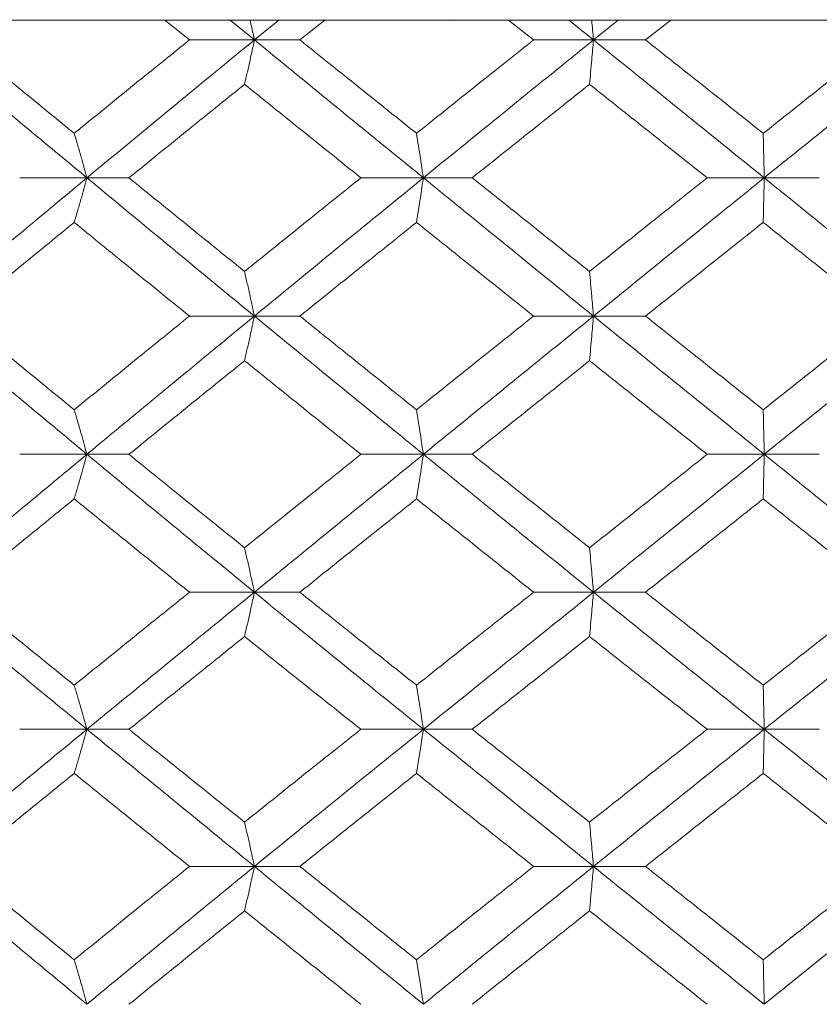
# Model space of a CAD drawing. Header units: inches. Extents: x -3.7 to 22.7, y -9.6 to 17.3.
# Tile 115 of 130: x 19.755 to 20.108, y -0.118 to 0.317. Entities that reach past the tile are written whole.
import ezdxf

# ---------------------------------------------------------------- set-up
doc = ezdxf.new("R2010")
doc.units = ezdxf.units.IN
doc.header["$MEASUREMENT"] = 0

msp = doc.modelspace()

# ---------------------------------------------------------------- linework, layer by layer
at = {"color": 7, "linetype": 'Continuous', "lineweight": 15}
for p, q in [((19.94488, 0.31728), (18.6829, 0.31728)), ((19.82988, 0.30846), (19.81894, 0.31728)), ((19.8586, 0.30846), (19.84782, 0.31728)), ((19.8586, 0.30846), (19.86944, 0.31728)), ((19.8787, 0.30846), (19.88974, 0.31728)), ((19.94472, 0.31742), (19.94488, 0.31728)), ((19.94488, 0.31728), (20.27456, 0.31728)), ((19.98204, 0.30846), (19.97093, 0.31728)), ((20.00851, 0.30846), (19.99757, 0.31728)), ((20.00851, 0.30846), (20.01947, 0.31728)), ((20.0315, 0.30846), (20.04265, 0.31728)), ((19.8586, 0.30846), (19.82988, 0.30846)), ((19.8586, 0.30846), (19.8787, 0.30846)), ((20.00851, 0.30846), (19.98204, 0.30846)), ((20.00851, 0.30846), (20.0315, 0.30846)), ((19.78458, 0.24751), (19.75484, 0.24751)), ((19.78458, 0.24751), (19.80315, 0.24751)), ((19.93331, 0.24751), (19.90568, 0.24751)), ((19.93331, 0.24751), (19.95489, 0.24751)), ((20.08398, 0.24751), (20.05876, 0.24751)), ((20.08398, 0.24751), (20.10833, 0.24751)), ((19.8586, 0.18638), (19.82988, 0.18638)), ((19.8586, 0.18638), (19.8787, 0.18638)), ((20.00851, 0.18638), (19.98204, 0.18638)), ((20.00851, 0.18638), (20.0315, 0.18638)), ((19.78458, 0.12526), (19.75484, 0.12526)), ((19.78458, 0.12526), (19.80315, 0.12526)), ((19.93331, 0.12526), (19.90568, 0.12526)), ((19.93331, 0.12526), (19.95489, 0.12526)), ((20.08398, 0.12526), (20.05876, 0.12526)), ((20.08398, 0.12526), (20.10833, 0.12526)), ((19.8586, 0.0643), (19.82988, 0.0643)), ((19.8586, 0.0643), (19.8787, 0.0643)), ((20.00851, 0.0643), (19.98204, 0.0643)), ((20.00851, 0.0643), (20.0315, 0.0643)), ((19.78458, 0.00368), (19.75484, 0.00368)), ((19.78458, 0.00368), (19.80315, 0.00368)), ((19.93331, 0.00368), (19.90568, 0.00368)), ((19.93331, 0.00368), (19.95489, 0.00368)), ((20.08398, 0.00368), (20.05876, 0.00368)), ((20.08398, 0.00368), (20.10833, 0.00368)), ((19.8586, -0.05694), (19.82988, -0.05694)), ((19.8586, -0.05694), (19.8787, -0.05694)), ((20.00851, -0.05694), (19.98204, -0.05694)), ((20.00851, -0.05694), (20.0315, -0.05694))]:
    msp.add_line(p, q, dxfattribs=at)
for points, knots in [([(19.85667, 0.31728), (19.85668, 0.31725), (19.85733, 0.31434), (19.85797, 0.31139), (19.8586, 0.30846)], [0, 0, 0, 0, 0.010766, 1, 1, 1, 1]), ([(20.00773, 0.31728), (20.00774, 0.31725), (20.008, 0.31434), (20.00826, 0.31139), (20.00851, 0.30846)], [0, 0, 0, 0, 0.010766, 1, 1, 1, 1]), ([(19.78458, 0.24751), (19.77086, 0.2589), (19.74637, 0.27924), (19.72211, 0.29954), (19.71144, 0.30846)], [0, 0, 0, 0, 0.560458, 1, 1, 1, 1]), ([(19.77894, 0.26719), (19.76948, 0.27491), (19.7526, 0.28867), (19.73581, 0.30242), (19.72843, 0.30846)], [0, 0, 0, 0, 0.560339, 1, 1, 1, 1]), ([(19.77894, 0.26719), (19.78843, 0.27491), (19.80535, 0.28867), (19.82239, 0.30242), (19.82988, 0.30846)], [0, 0, 0, 0, 0.560339, 1, 1, 1, 1]), ([(19.78458, 0.24751), (19.79835, 0.2589), (19.82291, 0.27924), (19.8477, 0.29954), (19.8586, 0.30846)], [0, 0, 0, 0, 0.560458, 1, 1, 1, 1]), ([(19.85425, 0.28883), (19.85466, 0.29063), (19.85548, 0.29424), (19.85693, 0.30077), (19.85797, 0.30554), (19.8586, 0.30846)], [0, 0, 0, 0, 0.279168, 0.558336, 1, 1, 1, 1]), ([(19.93331, 0.24751), (19.91933, 0.2589), (19.89436, 0.27924), (19.86952, 0.29954), (19.8586, 0.30846)], [0, 0, 0, 0, 0.560458, 1, 1, 1, 1]), ([(19.93026, 0.26719), (19.92062, 0.27491), (19.90341, 0.28867), (19.88625, 0.30242), (19.8787, 0.30846)], [0, 0, 0, 0, 0.560339, 1, 1, 1, 1]), ([(19.93026, 0.26719), (19.93991, 0.27491), (19.95714, 0.28867), (19.97444, 0.30242), (19.98204, 0.30846)], [0, 0, 0, 0, 0.560339, 1, 1, 1, 1]), ([(19.93331, 0.24751), (19.94733, 0.2589), (19.97233, 0.27924), (19.99746, 0.29954), (20.00851, 0.30846)], [0, 0, 0, 0, 0.560458, 1, 1, 1, 1]), ([(20.00676, 0.28883), (20.00692, 0.29063), (20.00725, 0.29424), (20.00784, 0.30077), (20.00825, 0.30554), (20.00851, 0.30846)], [0, 0, 0, 0, 0.2791678, 0.5583356, 1, 1, 1, 1]), ([(20.08398, 0.24751), (20.06988, 0.2589), (20.04472, 0.27924), (20.01957, 0.29954), (20.00851, 0.30846)], [0, 0, 0, 0, 0.560458, 1, 1, 1, 1]), ([(20.08354, 0.26719), (20.07382, 0.27491), (20.05647, 0.28867), (20.03913, 0.30242), (20.0315, 0.30846)], [0, 0, 0, 0, 0.560339, 1, 1, 1, 1]), ([(20.08354, 0.26719), (20.09326, 0.27491), (20.11061, 0.28867), (20.12797, 0.30242), (20.13561, 0.30846)], [0, 0, 0, 0, 0.560339, 1, 1, 1, 1]), ([(20.08398, 0.24751), (20.09809, 0.2589), (20.12326, 0.27924), (20.14846, 0.29954), (20.15953, 0.30846)], [0, 0, 0, 0, 0.560458, 1, 1, 1, 1]), ([(19.80315, 0.24751), (19.81266, 0.25523), (19.82965, 0.26901), (19.84674, 0.28278), (19.85425, 0.28883)], [0, 0, 0, 0, 0.560274, 1, 1, 1, 1]), ([(19.90568, 0.24751), (19.89606, 0.25523), (19.87889, 0.26901), (19.86178, 0.28278), (19.85425, 0.28883)], [0, 0, 0, 0, 0.560274, 1, 1, 1, 1]), ([(19.95489, 0.24751), (19.96456, 0.25523), (19.98183, 0.26901), (19.99914, 0.28278), (20.00676, 0.28883)], [0, 0, 0, 0, 0.5602736, 1, 1, 1, 1]), ([(20.05876, 0.24751), (20.04904, 0.25523), (20.0317, 0.26901), (20.01438, 0.28278), (20.00676, 0.28883)], [0, 0, 0, 0, 0.560274, 1, 1, 1, 1]), ([(19.77894, 0.26719), (19.77947, 0.26539), (19.78053, 0.26178), (19.78241, 0.25523), (19.78375, 0.25044), (19.78458, 0.24751)], [0, 0, 0, 0, 0.27887, 0.557739, 1, 1, 1, 1]), ([(19.93026, 0.26719), (19.93054, 0.26539), (19.93112, 0.26178), (19.93214, 0.25523), (19.93287, 0.25044), (19.93331, 0.24751)], [0, 0, 0, 0, 0.27887, 0.557739, 1, 1, 1, 1]), ([(20.08354, 0.26719), (20.08358, 0.26539), (20.08366, 0.26178), (20.08381, 0.25523), (20.08392, 0.25044), (20.08398, 0.24751)], [0, 0, 0, 0, 0.27887, 0.557739, 1, 1, 1, 1]), ([(19.71144, 0.18638), (19.72503, 0.1978), (19.74929, 0.21818), (19.7738, 0.23855), (19.78458, 0.24751)], [0, 0, 0, 0, 0.5601553, 1, 1, 1, 1]), ([(19.77894, 0.2278), (19.77947, 0.22961), (19.78053, 0.23322), (19.78241, 0.23977), (19.78375, 0.24457), (19.78458, 0.24751)], [0, 0, 0, 0, 0.278775, 0.557551, 1, 1, 1, 1]), ([(19.8586, 0.18638), (19.84473, 0.1978), (19.81996, 0.21818), (19.79539, 0.23855), (19.78458, 0.24751)], [0, 0, 0, 0, 0.560155, 1, 1, 1, 1]), ([(19.85425, 0.2061), (19.84469, 0.21384), (19.82761, 0.22764), (19.81062, 0.24144), (19.80315, 0.24751)], [0, 0, 0, 0, 0.560136, 1, 1, 1, 1]), ([(19.85425, 0.2061), (19.86383, 0.21384), (19.88094, 0.22764), (19.89812, 0.24144), (19.90568, 0.24751)], [0, 0, 0, 0, 0.560136, 1, 1, 1, 1]), ([(19.8586, 0.18638), (19.87251, 0.1978), (19.89734, 0.21818), (19.92233, 0.23855), (19.93331, 0.24751)], [0, 0, 0, 0, 0.560155, 1, 1, 1, 1]), ([(19.93026, 0.2278), (19.93054, 0.22961), (19.93112, 0.23322), (19.93214, 0.23977), (19.93287, 0.24457), (19.93331, 0.24751)], [0, 0, 0, 0, 0.278775, 0.557551, 1, 1, 1, 1]), ([(20.00851, 0.18638), (19.99445, 0.1978), (19.96934, 0.21818), (19.94432, 0.23855), (19.93331, 0.24751)], [0, 0, 0, 0, 0.560155, 1, 1, 1, 1]), ([(20.00676, 0.2061), (19.99706, 0.21384), (19.97976, 0.22764), (19.96249, 0.24144), (19.95489, 0.24751)], [0, 0, 0, 0, 0.560136, 1, 1, 1, 1]), ([(20.00676, 0.2061), (20.01646, 0.21384), (20.03378, 0.22764), (20.05112, 0.24144), (20.05876, 0.24751)], [0, 0, 0, 0, 0.5601361, 1, 1, 1, 1]), ([(20.00851, 0.18638), (20.02259, 0.1978), (20.04772, 0.21818), (20.07291, 0.23855), (20.08398, 0.24751)], [0, 0, 0, 0, 0.560155, 1, 1, 1, 1]), ([(20.08354, 0.2278), (20.08358, 0.22961), (20.08366, 0.23322), (20.08381, 0.23977), (20.08392, 0.24457), (20.08398, 0.24751)], [0, 0, 0, 0, 0.278775, 0.557551, 1, 1, 1, 1]), ([(20.15953, 0.18638), (20.14543, 0.1978), (20.12025, 0.21818), (20.09506, 0.23855), (20.08398, 0.24751)], [0, 0, 0, 0, 0.5601553, 1, 1, 1, 1]), ([(19.72843, 0.18638), (19.73783, 0.19412), (19.75461, 0.20792), (19.77151, 0.22173), (19.77894, 0.2278)], [0, 0, 0, 0, 0.560071, 1, 1, 1, 1]), ([(19.82988, 0.18638), (19.82034, 0.19412), (19.80332, 0.20792), (19.78639, 0.22173), (19.77894, 0.2278)], [0, 0, 0, 0, 0.560071, 1, 1, 1, 1]), ([(19.8787, 0.18638), (19.88831, 0.19412), (19.90546, 0.20792), (19.92268, 0.22173), (19.93026, 0.2278)], [0, 0, 0, 0, 0.560071, 1, 1, 1, 1]), ([(19.98204, 0.18638), (19.97236, 0.19412), (19.95508, 0.20792), (19.93784, 0.22173), (19.93026, 0.2278)], [0, 0, 0, 0, 0.5600706, 1, 1, 1, 1]), ([(20.0315, 0.18638), (20.04121, 0.19412), (20.05855, 0.20792), (20.0759, 0.22173), (20.08354, 0.2278)], [0, 0, 0, 0, 0.560071, 1, 1, 1, 1]), ([(20.13561, 0.18638), (20.12589, 0.19412), (20.10853, 0.20792), (20.09117, 0.22173), (20.08354, 0.2278)], [0, 0, 0, 0, 0.560071, 1, 1, 1, 1]), ([(19.85425, 0.2061), (19.85466, 0.2043), (19.85547, 0.20068), (19.85693, 0.19412), (19.85796, 0.18933), (19.8586, 0.18638)], [0, 0, 0, 0, 0.278676, 0.557352, 1, 1, 1, 1]), ([(20.00676, 0.2061), (20.00692, 0.2043), (20.00725, 0.20068), (20.00784, 0.19412), (20.00825, 0.18933), (20.00851, 0.18638)], [0, 0, 0, 0, 0.278676, 0.557352, 1, 1, 1, 1]), ([(19.78458, 0.12526), (19.77086, 0.13666), (19.74636, 0.15703), (19.72212, 0.17741), (19.71144, 0.18638)], [0, 0, 0, 0, 0.559853, 1, 1, 1, 1]), ([(19.77894, 0.14496), (19.76949, 0.15269), (19.75259, 0.1665), (19.73581, 0.18031), (19.72843, 0.18638)], [0, 0, 0, 0, 0.559933, 1, 1, 1, 1]), ([(19.77894, 0.14496), (19.78843, 0.15269), (19.80536, 0.1665), (19.82238, 0.18031), (19.82988, 0.18638)], [0, 0, 0, 0, 0.559933, 1, 1, 1, 1]), ([(19.78458, 0.12526), (19.79834, 0.13666), (19.82293, 0.15703), (19.8477, 0.17741), (19.8586, 0.18638)], [0, 0, 0, 0, 0.559853, 1, 1, 1, 1]), ([(19.85425, 0.16666), (19.85466, 0.16847), (19.85547, 0.17208), (19.85693, 0.17864), (19.85796, 0.18344), (19.8586, 0.18638)], [0, 0, 0, 0, 0.278676, 0.5573521, 1, 1, 1, 1]), ([(19.93331, 0.12526), (19.91933, 0.13666), (19.89435, 0.15703), (19.86953, 0.17741), (19.8586, 0.18638)], [0, 0, 0, 0, 0.559853, 1, 1, 1, 1]), ([(19.93026, 0.14496), (19.92062, 0.15269), (19.9034, 0.1665), (19.88625, 0.18031), (19.8787, 0.18638)], [0, 0, 0, 0, 0.559933, 1, 1, 1, 1]), ([(19.93026, 0.14496), (19.93991, 0.15269), (19.95715, 0.1665), (19.97444, 0.18031), (19.98204, 0.18638)], [0, 0, 0, 0, 0.559933, 1, 1, 1, 1]), ([(19.93331, 0.12526), (19.94732, 0.13666), (19.97235, 0.15703), (19.99746, 0.17741), (20.00851, 0.18638)], [0, 0, 0, 0, 0.559853, 1, 1, 1, 1]), ([(20.00676, 0.16666), (20.00692, 0.16847), (20.00725, 0.17208), (20.00784, 0.17864), (20.00825, 0.18344), (20.00851, 0.18638)], [0, 0, 0, 0, 0.278676, 0.557352, 1, 1, 1, 1]), ([(20.08398, 0.12526), (20.06988, 0.13666), (20.0447, 0.15703), (20.01957, 0.17741), (20.00851, 0.18638)], [0, 0, 0, 0, 0.559853, 1, 1, 1, 1]), ([(20.08354, 0.14496), (20.07382, 0.15269), (20.05647, 0.1665), (20.03913, 0.18031), (20.0315, 0.18638)], [0, 0, 0, 0, 0.559933, 1, 1, 1, 1]), ([(20.08354, 0.14496), (20.09326, 0.15269), (20.11062, 0.1665), (20.12797, 0.18031), (20.13561, 0.18638)], [0, 0, 0, 0, 0.559933, 1, 1, 1, 1]), ([(20.08398, 0.12526), (20.09809, 0.13666), (20.12328, 0.15703), (20.14845, 0.17741), (20.15953, 0.18638)], [0, 0, 0, 0, 0.559853, 1, 1, 1, 1]), ([(19.80315, 0.12526), (19.81266, 0.13298), (19.82966, 0.14678), (19.84673, 0.16058), (19.85425, 0.16666)], [0, 0, 0, 0, 0.5598675, 1, 1, 1, 1]), ([(19.90568, 0.12526), (19.89606, 0.13298), (19.87888, 0.14678), (19.86178, 0.16058), (19.85425, 0.16666)], [0, 0, 0, 0, 0.559868, 1, 1, 1, 1]), ([(19.95489, 0.12526), (19.96456, 0.13298), (19.98183, 0.14678), (19.99914, 0.16058), (20.00676, 0.16666)], [0, 0, 0, 0, 0.559868, 1, 1, 1, 1]), ([(20.05876, 0.12526), (20.04904, 0.13298), (20.0317, 0.14678), (20.01438, 0.16058), (20.00676, 0.16666)], [0, 0, 0, 0, 0.5598675, 1, 1, 1, 1]), ([(19.77894, 0.14496), (19.77947, 0.14316), (19.78053, 0.13954), (19.78241, 0.13299), (19.78375, 0.1282), (19.78458, 0.12526)], [0, 0, 0, 0, 0.278775, 0.557551, 1, 1, 1, 1]), ([(19.93026, 0.14496), (19.93054, 0.14316), (19.93112, 0.13954), (19.93214, 0.13299), (19.93287, 0.1282), (19.93331, 0.12526)], [0, 0, 0, 0, 0.278775, 0.557551, 1, 1, 1, 1]), ([(20.08354, 0.14496), (20.08358, 0.14316), (20.08366, 0.13954), (20.08381, 0.13299), (20.08392, 0.1282), (20.08398, 0.12526)], [0, 0, 0, 0, 0.278775, 0.557551, 1, 1, 1, 1]), ([(19.71144, 0.0643), (19.72503, 0.07566), (19.7493, 0.09596), (19.77379, 0.1163), (19.78458, 0.12526)], [0, 0, 0, 0, 0.55955, 1, 1, 1, 1]), ([(19.77894, 0.10557), (19.77947, 0.10738), (19.78053, 0.11099), (19.78241, 0.11753), (19.78375, 0.12232), (19.78458, 0.12526)], [0, 0, 0, 0, 0.2788696, 0.5577393, 1, 1, 1, 1]), ([(19.8586, 0.0643), (19.84473, 0.07566), (19.81995, 0.09596), (19.79539, 0.1163), (19.78458, 0.12526)], [0, 0, 0, 0, 0.55955, 1, 1, 1, 1]), ([(19.85425, 0.08394), (19.84469, 0.09164), (19.82761, 0.10541), (19.81062, 0.11919), (19.80315, 0.12526)], [0, 0, 0, 0, 0.55973, 1, 1, 1, 1]), ([(19.85425, 0.08394), (19.86383, 0.09164), (19.88094, 0.10541), (19.89812, 0.11919), (19.90568, 0.12526)], [0, 0, 0, 0, 0.55973, 1, 1, 1, 1]), ([(19.8586, 0.0643), (19.87251, 0.07566), (19.89736, 0.09596), (19.92232, 0.1163), (19.93331, 0.12526)], [0, 0, 0, 0, 0.55955, 1, 1, 1, 1]), ([(19.93026, 0.10557), (19.93054, 0.10738), (19.93112, 0.11099), (19.93214, 0.11753), (19.93287, 0.12232), (19.93331, 0.12526)], [0, 0, 0, 0, 0.27887, 0.557739, 1, 1, 1, 1]), ([(20.00851, 0.0643), (19.99445, 0.07566), (19.96933, 0.09596), (19.94433, 0.1163), (19.93331, 0.12526)], [0, 0, 0, 0, 0.5595503, 1, 1, 1, 1]), ([(20.00676, 0.08394), (19.99707, 0.09164), (19.97975, 0.10541), (19.96249, 0.11919), (19.95489, 0.12526)], [0, 0, 0, 0, 0.55973, 1, 1, 1, 1]), ([(20.00676, 0.08394), (20.01646, 0.09164), (20.03378, 0.10541), (20.05112, 0.11919), (20.05876, 0.12526)], [0, 0, 0, 0, 0.55973, 1, 1, 1, 1]), ([(20.00851, 0.0643), (20.02258, 0.07566), (20.04774, 0.09596), (20.0729, 0.1163), (20.08398, 0.12526)], [0, 0, 0, 0, 0.5595503, 1, 1, 1, 1]), ([(20.08354, 0.10557), (20.08358, 0.10738), (20.08366, 0.11099), (20.08381, 0.11753), (20.08392, 0.12232), (20.08398, 0.12526)], [0, 0, 0, 0, 0.27887, 0.557739, 1, 1, 1, 1]), ([(20.15953, 0.0643), (20.14543, 0.07566), (20.12024, 0.09596), (20.09507, 0.1163), (20.08398, 0.12526)], [0, 0, 0, 0, 0.55955, 1, 1, 1, 1]), ([(19.72843, 0.0643), (19.73783, 0.072), (19.75462, 0.08574), (19.77151, 0.09951), (19.77894, 0.10557)], [0, 0, 0, 0, 0.559665, 1, 1, 1, 1]), ([(19.82988, 0.0643), (19.82034, 0.072), (19.80331, 0.08574), (19.78639, 0.09951), (19.77894, 0.10557)], [0, 0, 0, 0, 0.559665, 1, 1, 1, 1]), ([(19.8787, 0.0643), (19.88831, 0.072), (19.90547, 0.08574), (19.92268, 0.09951), (19.93026, 0.10557)], [0, 0, 0, 0, 0.559665, 1, 1, 1, 1]), ([(19.98204, 0.0643), (19.97236, 0.072), (19.95507, 0.08574), (19.93784, 0.09951), (19.93026, 0.10557)], [0, 0, 0, 0, 0.559665, 1, 1, 1, 1]), ([(20.0315, 0.0643), (20.04121, 0.072), (20.05855, 0.08574), (20.0759, 0.09951), (20.08354, 0.10557)], [0, 0, 0, 0, 0.559665, 1, 1, 1, 1]), ([(20.13561, 0.0643), (20.12589, 0.072), (20.10853, 0.08574), (20.09118, 0.09951), (20.08354, 0.10557)], [0, 0, 0, 0, 0.559665, 1, 1, 1, 1]), ([(19.85425, 0.08394), (19.85466, 0.08213), (19.85548, 0.07852), (19.85693, 0.072), (19.85797, 0.06723), (19.8586, 0.0643)], [0, 0, 0, 0, 0.279168, 0.558336, 1, 1, 1, 1]), ([(20.00676, 0.08394), (20.00692, 0.08213), (20.00725, 0.07852), (20.00784, 0.072), (20.00825, 0.06723), (20.00851, 0.0643)], [0, 0, 0, 0, 0.2791678, 0.5583356, 1, 1, 1, 1]), ([(19.78458, 0.00368), (19.77086, 0.01497), (19.74634, 0.03514), (19.72212, 0.05538), (19.71144, 0.0643)], [0, 0, 0, 0, 0.559248, 1, 1, 1, 1]), ([(19.77894, 0.02319), (19.76949, 0.03085), (19.75259, 0.04454), (19.73582, 0.05826), (19.72843, 0.0643)], [0, 0, 0, 0, 0.5595273, 1, 1, 1, 1]), ([(19.77894, 0.02319), (19.78842, 0.03085), (19.80536, 0.04454), (19.82238, 0.05826), (19.82988, 0.0643)], [0, 0, 0, 0, 0.559527, 1, 1, 1, 1]), ([(19.78458, 0.00368), (19.79834, 0.01497), (19.82294, 0.03514), (19.84769, 0.05538), (19.8586, 0.0643)], [0, 0, 0, 0, 0.559248, 1, 1, 1, 1]), ([(19.85425, 0.04471), (19.85466, 0.04651), (19.85548, 0.05011), (19.85693, 0.05662), (19.85797, 0.06139), (19.8586, 0.0643)], [0, 0, 0, 0, 0.279356, 0.558712, 1, 1, 1, 1]), ([(19.93331, 0.00368), (19.91933, 0.01497), (19.89433, 0.03514), (19.86953, 0.05538), (19.8586, 0.0643)], [0, 0, 0, 0, 0.5592483, 1, 1, 1, 1]), ([(19.93026, 0.02319), (19.92062, 0.03085), (19.90339, 0.04454), (19.88625, 0.05826), (19.8787, 0.0643)], [0, 0, 0, 0, 0.559527, 1, 1, 1, 1]), ([(19.93026, 0.02319), (19.93991, 0.03085), (19.95716, 0.04454), (19.97443, 0.05826), (19.98204, 0.0643)], [0, 0, 0, 0, 0.559527, 1, 1, 1, 1]), ([(19.93331, 0.00368), (19.94732, 0.01497), (19.97237, 0.03514), (19.99745, 0.05538), (20.00851, 0.0643)], [0, 0, 0, 0, 0.559248, 1, 1, 1, 1]), ([(20.00676, 0.04471), (20.00692, 0.04651), (20.00725, 0.05011), (20.00784, 0.05662), (20.00825, 0.06139), (20.00851, 0.0643)], [0, 0, 0, 0, 0.279356, 0.5587121, 1, 1, 1, 1]), ([(20.08398, 0.00368), (20.06989, 0.01497), (20.04469, 0.03514), (20.01958, 0.05538), (20.00851, 0.0643)], [0, 0, 0, 0, 0.559248, 1, 1, 1, 1]), ([(20.08354, 0.02319), (20.07382, 0.03085), (20.05646, 0.04454), (20.03913, 0.05826), (20.0315, 0.0643)], [0, 0, 0, 0, 0.559527, 1, 1, 1, 1]), ([(20.08354, 0.02319), (20.09326, 0.03085), (20.11062, 0.04454), (20.12797, 0.05826), (20.13561, 0.0643)], [0, 0, 0, 0, 0.559527, 1, 1, 1, 1]), ([(20.08398, 0.00368), (20.09808, 0.01497), (20.12329, 0.03514), (20.14844, 0.05538), (20.15953, 0.0643)], [0, 0, 0, 0, 0.559248, 1, 1, 1, 1]), ([(19.80315, 0.00368), (19.81266, 0.01132), (19.82966, 0.02498), (19.84673, 0.03867), (19.85425, 0.04471)], [0, 0, 0, 0, 0.559462, 1, 1, 1, 1]), ([(19.90568, 0.00368), (19.89606, 0.01132), (19.87887, 0.02498), (19.86178, 0.03867), (19.85425, 0.04471)], [0, 0, 0, 0, 0.559462, 1, 1, 1, 1]), ([(19.95489, 0.00368), (19.96456, 0.01132), (19.98184, 0.02498), (19.99914, 0.03867), (20.00676, 0.04471)], [0, 0, 0, 0, 0.559462, 1, 1, 1, 1]), ([(20.05876, 0.00368), (20.04905, 0.01132), (20.03169, 0.02498), (20.01438, 0.03867), (20.00676, 0.04471)], [0, 0, 0, 0, 0.559462, 1, 1, 1, 1]), ([(19.77894, 0.02319), (19.77947, 0.02139), (19.78053, 0.0178), (19.78241, 0.01131), (19.78376, 0.00658), (19.78458, 0.00368)], [0, 0, 0, 0, 0.279852, 0.559705, 1, 1, 1, 1]), ([(19.93026, 0.02319), (19.93055, 0.02139), (19.93112, 0.0178), (19.93214, 0.01131), (19.93287, 0.00658), (19.93331, 0.00368)], [0, 0, 0, 0, 0.279852, 0.559705, 1, 1, 1, 1]), ([(20.08354, 0.02319), (20.08358, 0.02139), (20.08366, 0.0178), (20.08381, 0.01131), (20.08392, 0.00658), (20.08398, 0.00368)], [0, 0, 0, 0, 0.279852, 0.559705, 1, 1, 1, 1]), ([(19.71144, -0.05694), (19.72503, -0.04559), (19.74927, -0.02535), (19.7738, -0.00518), (19.78458, 0.00368)], [0, 0, 0, 0, 0.560759, 1, 1, 1, 1]), ([(19.77894, -0.01582), (19.77947, -0.01403), (19.78053, -0.01043), (19.78241, -0.00395), (19.78376, 0.00079), (19.78458, 0.00368)], [0, 0, 0, 0, 0.279852, 0.559705, 1, 1, 1, 1]), ([(19.8586, -0.05694), (19.84473, -0.04559), (19.81998, -0.02535), (19.79538, -0.00518), (19.78458, 0.00368)], [0, 0, 0, 0, 0.560759, 1, 1, 1, 1]), ([(19.85425, -0.03734), (19.84469, -0.02967), (19.82762, -0.01598), (19.81062, -0.00232), (19.80315, 0.00368)], [0, 0, 0, 0, 0.560541, 1, 1, 1, 1]), ([(19.85425, -0.03734), (19.86383, -0.02967), (19.88093, -0.01598), (19.89812, -0.00232), (19.90568, 0.00368)], [0, 0, 0, 0, 0.560541, 1, 1, 1, 1]), ([(19.8586, -0.05694), (19.87251, -0.04559), (19.89732, -0.02535), (19.92233, -0.00518), (19.93331, 0.00368)], [0, 0, 0, 0, 0.560759, 1, 1, 1, 1]), ([(19.93026, -0.01582), (19.93055, -0.01403), (19.93112, -0.01043), (19.93214, -0.00395), (19.93287, 0.00079), (19.93331, 0.00368)], [0, 0, 0, 0, 0.2798524, 0.5597049, 1, 1, 1, 1]), ([(20.00851, -0.05694), (19.99444, -0.04559), (19.96936, -0.02535), (19.94431, -0.00518), (19.93331, 0.00368)], [0, 0, 0, 0, 0.560759, 1, 1, 1, 1]), ([(20.00676, -0.03734), (19.99706, -0.02967), (19.97976, -0.01598), (19.96248, -0.00232), (19.95489, 0.00368)], [0, 0, 0, 0, 0.560541, 1, 1, 1, 1]), ([(20.00676, -0.03734), (20.01646, -0.02967), (20.03377, -0.01598), (20.05113, -0.00232), (20.05876, 0.00368)], [0, 0, 0, 0, 0.5605414, 1, 1, 1, 1]), ([(20.00851, -0.05694), (20.02259, -0.04559), (20.04771, -0.02535), (20.07291, -0.00518), (20.08398, 0.00368)], [0, 0, 0, 0, 0.560759, 1, 1, 1, 1]), ([(20.08354, -0.01582), (20.08358, -0.01403), (20.08366, -0.01043), (20.08381, -0.00395), (20.08392, 0.00079), (20.08398, 0.00368)], [0, 0, 0, 0, 0.279852, 0.559705, 1, 1, 1, 1]), ([(20.15953, -0.05694), (20.14542, -0.04559), (20.12027, -0.02535), (20.09506, -0.00518), (20.08398, 0.00368)], [0, 0, 0, 0, 0.560759, 1, 1, 1, 1]), ([(19.72843, -0.05694), (19.73783, -0.04925), (19.75461, -0.03553), (19.77151, -0.02184), (19.77894, -0.01582)], [0, 0, 0, 0, 0.560476, 1, 1, 1, 1]), ([(19.82988, -0.05694), (19.82034, -0.04925), (19.80333, -0.03553), (19.78639, -0.02184), (19.77894, -0.01582)], [0, 0, 0, 0, 0.560476, 1, 1, 1, 1]), ([(19.8787, -0.05694), (19.88831, -0.04925), (19.90545, -0.03553), (19.92269, -0.02184), (19.93026, -0.01582)], [0, 0, 0, 0, 0.560476, 1, 1, 1, 1]), ([(19.98204, -0.05694), (19.97236, -0.04925), (19.95509, -0.03553), (19.93784, -0.02184), (19.93026, -0.01582)], [0, 0, 0, 0, 0.5604762, 1, 1, 1, 1]), ([(20.0315, -0.05694), (20.04121, -0.04925), (20.05854, -0.03553), (20.07591, -0.02184), (20.08354, -0.01582)], [0, 0, 0, 0, 0.560476, 1, 1, 1, 1]), ([(20.13561, -0.05694), (20.12589, -0.04925), (20.10854, -0.03553), (20.09117, -0.02184), (20.08354, -0.01582)], [0, 0, 0, 0, 0.560476, 1, 1, 1, 1]), ([(19.85425, -0.03734), (19.85466, -0.03914), (19.85548, -0.04274), (19.85693, -0.04926), (19.85797, -0.05402), (19.8586, -0.05694)], [0, 0, 0, 0, 0.279356, 0.558712, 1, 1, 1, 1]), ([(20.00676, -0.03734), (20.00692, -0.03914), (20.00725, -0.04274), (20.00784, -0.04926), (20.00825, -0.05402), (20.00851, -0.05694)], [0, 0, 0, 0, 0.279356, 0.558712, 1, 1, 1, 1]), ([(19.78458, -0.11789), (19.77086, -0.1065), (19.74637, -0.08616), (19.72211, -0.06586), (19.71144, -0.05694)], [0, 0, 0, 0, 0.560458, 1, 1, 1, 1]), ([(19.77894, -0.09821), (19.76948, -0.09049), (19.7526, -0.07673), (19.73581, -0.06298), (19.72843, -0.05694)], [0, 0, 0, 0, 0.560339, 1, 1, 1, 1]), ([(19.77894, -0.09821), (19.78843, -0.09049), (19.80535, -0.07673), (19.82239, -0.06298), (19.82988, -0.05694)], [0, 0, 0, 0, 0.560339, 1, 1, 1, 1]), ([(19.78458, -0.11789), (19.79835, -0.1065), (19.82291, -0.08616), (19.8477, -0.06586), (19.8586, -0.05694)], [0, 0, 0, 0, 0.560458, 1, 1, 1, 1]), ([(19.85425, -0.07657), (19.85466, -0.07477), (19.85548, -0.07116), (19.85693, -0.06463), (19.85797, -0.05986), (19.8586, -0.05694)], [0, 0, 0, 0, 0.279168, 0.558336, 1, 1, 1, 1]), ([(19.93331, -0.11789), (19.91933, -0.1065), (19.89436, -0.08616), (19.86952, -0.06586), (19.8586, -0.05694)], [0, 0, 0, 0, 0.560458, 1, 1, 1, 1]), ([(19.93026, -0.09821), (19.92062, -0.09049), (19.90341, -0.07673), (19.88625, -0.06298), (19.8787, -0.05694)], [0, 0, 0, 0, 0.560339, 1, 1, 1, 1]), ([(19.93026, -0.09821), (19.93991, -0.09049), (19.95714, -0.07673), (19.97444, -0.06298), (19.98204, -0.05694)], [0, 0, 0, 0, 0.560339, 1, 1, 1, 1]), ([(19.93331, -0.11789), (19.94733, -0.1065), (19.97233, -0.08616), (19.99746, -0.06586), (20.00851, -0.05694)], [0, 0, 0, 0, 0.5604576, 1, 1, 1, 1]), ([(20.00676, -0.07657), (20.00692, -0.07477), (20.00725, -0.07116), (20.00784, -0.06463), (20.00825, -0.05986), (20.00851, -0.05694)], [0, 0, 0, 0, 0.279168, 0.558336, 1, 1, 1, 1]), ([(20.08398, -0.11789), (20.06988, -0.1065), (20.04472, -0.08616), (20.01957, -0.06586), (20.00851, -0.05694)], [0, 0, 0, 0, 0.560458, 1, 1, 1, 1]), ([(20.08354, -0.09821), (20.07382, -0.09049), (20.05647, -0.07673), (20.03913, -0.06298), (20.0315, -0.05694)], [0, 0, 0, 0, 0.560339, 1, 1, 1, 1]), ([(20.08354, -0.09821), (20.09326, -0.09049), (20.11061, -0.07673), (20.12797, -0.06298), (20.13561, -0.05694)], [0, 0, 0, 0, 0.560339, 1, 1, 1, 1]), ([(20.08398, -0.11789), (20.09809, -0.1065), (20.12326, -0.08616), (20.14846, -0.06586), (20.15953, -0.05694)], [0, 0, 0, 0, 0.5604576, 1, 1, 1, 1]), ([(19.80315, -0.11789), (19.81266, -0.11017), (19.82965, -0.09639), (19.84674, -0.08262), (19.85425, -0.07657)], [0, 0, 0, 0, 0.560274, 1, 1, 1, 1]), ([(19.90568, -0.11789), (19.89606, -0.11017), (19.87889, -0.09639), (19.86178, -0.08262), (19.85425, -0.07657)], [0, 0, 0, 0, 0.560274, 1, 1, 1, 1]), ([(19.95489, -0.11789), (19.96456, -0.11017), (19.98183, -0.09639), (19.99914, -0.08262), (20.00676, -0.07657)], [0, 0, 0, 0, 0.560274, 1, 1, 1, 1]), ([(20.05876, -0.11789), (20.04904, -0.11017), (20.0317, -0.09639), (20.01438, -0.08262), (20.00676, -0.07657)], [0, 0, 0, 0, 0.560274, 1, 1, 1, 1]), ([(19.77894, -0.09821), (19.77947, -0.10001), (19.78053, -0.10362), (19.78241, -0.11017), (19.78375, -0.11496), (19.78458, -0.11789)], [0, 0, 0, 0, 0.2788696, 0.5577393, 1, 1, 1, 1]), ([(19.93026, -0.09821), (19.93054, -0.10001), (19.93112, -0.10362), (19.93214, -0.11017), (19.93287, -0.11496), (19.93331, -0.11789)], [0, 0, 0, 0, 0.27887, 0.557739, 1, 1, 1, 1]), ([(20.08354, -0.09821), (20.08358, -0.10001), (20.08366, -0.10362), (20.08381, -0.11017), (20.08392, -0.11496), (20.08398, -0.11789)], [0, 0, 0, 0, 0.27887, 0.557739, 1, 1, 1, 1])]:
    msp.add_open_spline(points, degree=3, knots=knots, dxfattribs=at)

doc.saveas('drawing.dxf')
